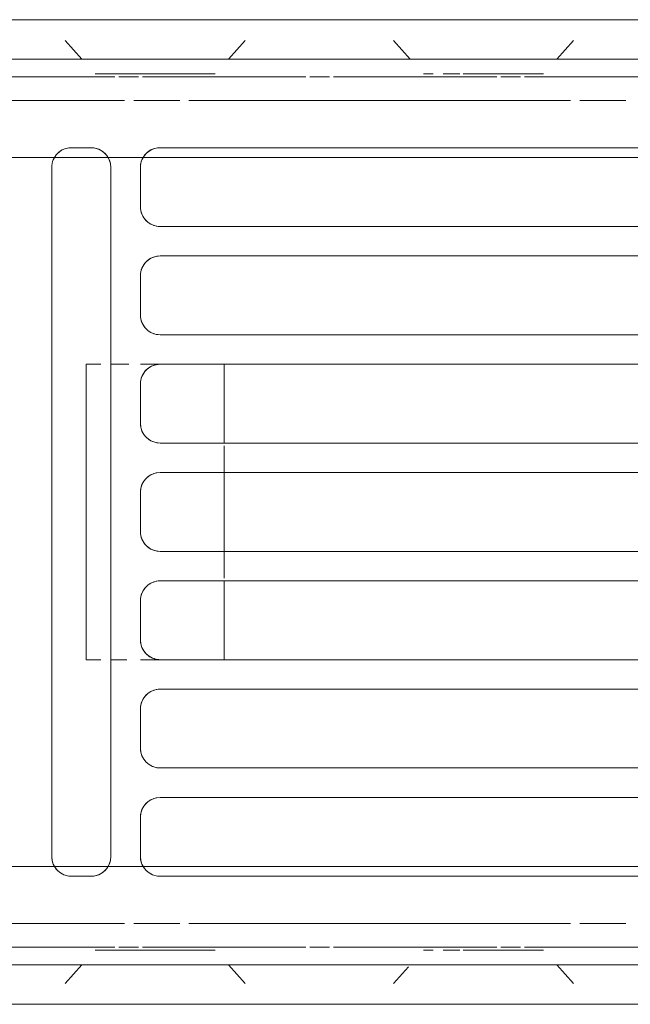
# Model space of a CAD drawing. Header units: millimetres. Extents: x -43279 to 212857, y -33734 to 71307.
# Tile 24 of 70: x -33098 to -33036, y 6215 to 6315. Entities that reach past the tile are written whole.
import ezdxf

# ---------------------------------------------------------------- set-up
doc = ezdxf.new("R2010")
doc.units = ezdxf.units.MM
doc.layers.add('M-EQPM', color=7, linetype='Continuous', lineweight=18)
doc.layers.add('Стены', color=7, linetype='Continuous', lineweight=5)

# ---------------------------------------------------------------- blocks, each defined once
blk = doc.blocks.new('PR_Радиатор_PradoUniversal_PRADO - 22-300-V1661-50_ОВ_L01_Отметка 0_Отопление - зависимый 2')
at = {"layer": 'M-EQPM', "color": 254, "true_color": 0xe6e6e6}
for p, q in [((-491.63, -8), (-494.33, -8)), ((-494.33, -8), (-491.63, -8)), ((-475.03, -8), (-491.63, -8)), ((-491.63, -8), (-475.03, -8)), ((-475.03, -8), (-472.33, -8)), ((-472.33, -8), (-475.03, -8)), ((-458.3, -8), (-461, -8)), ((-461, -8), (-458.3, -8)), ((-441.7, -8), (-458.3, -8)), ((-458.3, -8), (-441.7, -8)), ((-441.7, -8), (-439, -8)), ((-439, -8), (-441.7, -8)), ((-492.46, -10.11), (-490.77, -12)), ((-490.77, -12), (-492.46, -10.11)), ((-474.21, -10.11), (-475.73, -11.81)), ((-475.73, -11.81), (-474.21, -10.11)), ((-459.12, -10.11), (-457.44, -12)), ((-457.44, -12), (-459.12, -10.11)), ((-440.88, -10.11), (-442.56, -12)), ((-442.56, -12), (-440.88, -10.11)), ((-536, -12), (536, -12)), ((-504.1, -13.8), (-487.5, -13.8)), ((-487.1, -13.8), (-485.1, -13.8)), ((-484.7, -13.8), (-468.1, -13.8)), ((-467.7, -13.8), (-465.7, -13.8)), ((-465.3, -13.8), (-448.7, -13.8)), ((-448.3, -13.8), (-446.3, -13.8)), ((-445.9, -13.8), (445.9, -13.8)), ((-493.1, -16.2), (-497.77, -16.2)), ((-453.43, -16.2), (-492.17, -16.2)), ((-447.83, -16.2), (-452.5, -16.2)), ((-408.17, -16.2), (-446.9, -16.2)), ((-450.5, -21), (-519.5, -21)), ((-442, -21), (-443.5, -21)), ((-442, -22), (-510.5, -22)), ((-9, -22), (-440, -22)), ((-448.5, -27), (-448.5, -23)), ((-445.5, -23), (-445.5, -42)), ((-442, -22), (-440, -22)), ((-439.5, -93), (-439.5, -23)), ((-519.5, -29), (-450.5, -29)), ((-450.5, -32), (-519.5, -32)), ((-448.5, -38), (-448.5, -34)), ((-519.5, -40), (-450.5, -40)), ((-457, -43), (-519.5, -43)), ((-457, -43), (-457, -44.5)), ((-444.5, -43), (-443, -43)), ((-443, -43), (-443, -44.5)), ((-519.5, -51), (-457, -51)), ((-457, -54), (-519.5, -54)), ((-519.5, -62), (-457, -62)), ((-457, -65), (-519.5, -65)), ((-457, -71.5), (-457, -73)), ((-443, -71.5), (-443, -73)), ((-519.5, -73), (-457, -73)), ((-443, -73), (-444.5, -73)), ((-445.5, -74), (-445.5, -93)), ((-450.5, -76), (-519.5, -76)), ((-448.5, -82), (-448.5, -78)), ((-519.5, -84), (-450.5, -84)), ((-450.5, -87), (-519.5, -87)), ((-448.5, -93), (-448.5, -89)), ((-510.5, -94), (-442, -94)), ((-440, -94), (-442, -94)), ((-440, -94), (-9, -94)), ((-519.5, -95), (-450.5, -95)), ((-443.5, -95), (-442, -95)), ((-497.77, -99.8), (-493.1, -99.8)), ((-492.17, -99.8), (-453.43, -99.8)), ((-452.5, -99.8), (-447.83, -99.8)), ((-446.9, -99.8), (-408.17, -99.8)), ((-487.5, -102.2), (-504.1, -102.2)), ((-485.1, -102.2), (-487.1, -102.2)), ((-468.1, -102.2), (-484.7, -102.2)), ((-465.7, -102.2), (-467.7, -102.2)), ((-448.7, -102.2), (-465.3, -102.2)), ((-446.3, -102.2), (-448.3, -102.2)), ((445.9, -102.2), (-445.9, -102.2)), ((536, -104), (-536, -104)), ((-492.46, -105.89), (-490.77, -104)), ((-490.77, -104), (-492.46, -105.89)), ((-474.21, -105.89), (-475.9, -104)), ((-475.9, -104), (-474.21, -105.89)), ((-459.12, -105.89), (-457.44, -104)), ((-457.44, -104), (-459.12, -105.89)), ((-440.88, -105.89), (-442.56, -104)), ((-442.56, -104), (-440.88, -105.89)), ((-491.63, -108), (-494.33, -108)), ((-494.33, -108), (-491.63, -108)), ((-475.03, -108), (-491.63, -108)), ((-491.63, -108), (-475.03, -108)), ((-475.03, -108), (-472.33, -108)), ((-472.33, -108), (-475.03, -108)), ((-458.3, -108), (-461, -108)), ((-461, -108), (-458.3, -108)), ((-441.7, -108), (-458.3, -108)), ((-458.3, -108), (-441.7, -108)), ((-441.7, -108), (-439, -108)), ((-439, -108), (-441.7, -108))]:
    blk.add_line(p, q, dxfattribs=at)
at = {"layer": 'M-EQPM'}
for p, q in [((532.9, -8), (-532.9, -8)), ((536, -12), (-536, -12)), ((-519.5, -21), (-450.5, -21)), ((-443.5, -21), (-441.5, -21)), ((-530.23, -22), (-442, -22)), ((-448.5, -23), (-448.5, -27)), ((-445.5, -93), (-445.5, -23)), ((-440, -22), (-9, -22)), ((-439.5, -23), (-439.5, -93)), ((-450.5, -29), (-519.5, -29)), ((-519.5, -32), (-450.5, -32)), ((-448.5, -34), (-448.5, -38)), ((-450.5, -40), (-519.5, -40)), ((-519.5, -43), (-450.5, -43)), ((-457, -44.5), (-457, -43)), ((-448.5, -45), (-448.5, -49)), ((-450.5, -51), (-519.5, -51)), ((-519.5, -54), (-450.5, -54)), ((-448.5, -56), (-448.5, -60)), ((-450.5, -62), (-519.5, -62)), ((-519.5, -65), (-450.5, -65)), ((-448.5, -67), (-448.5, -71)), ((-457, -73), (-457, -71.5)), ((-450.5, -73), (-519.5, -73)), ((-519.5, -76), (-450.5, -76)), ((-448.5, -78), (-448.5, -82)), ((-450.5, -84), (-519.5, -84)), ((-519.5, -87), (-450.5, -87)), ((-448.5, -89), (-448.5, -93)), ((-442, -94), (-530.23, -94)), ((-9, -94), (-440, -94)), ((-450.5, -95), (-519.5, -95)), ((-441.5, -95), (-443.5, -95)), ((-536, -104), (536, -104)), ((-532.9, -108), (532.9, -108))]:
    blk.add_line(p, q, dxfattribs=at)
at = {"layer": 'M-EQPM', "color": 7, "true_color": 0xfefefe}
for p, q in [((-487.5, -13.8), (-504.1, -13.8)), ((-485.1, -13.8), (-487.1, -13.8)), ((-468.1, -13.8), (-484.7, -13.8)), ((-478.23, -13.5), (-477.53, -13.5)), ((-477.53, -13.5), (-478.23, -13.5)), ((-465.7, -13.8), (-467.7, -13.8)), ((-448.7, -13.8), (-465.3, -13.8)), ((-446.3, -13.8), (-448.3, -13.8)), ((445.9, -13.8), (-445.9, -13.8)), ((-497.77, -16.2), (-493.1, -16.2)), ((-492.17, -16.2), (-453.43, -16.2)), ((-452.5, -16.2), (-447.83, -16.2)), ((-446.9, -16.2), (-408.17, -16.2)), ((-442, -22), (-440, -22)), ((-455.5, -43), (-457, -43)), ((-450.5, -43), (-455.5, -43)), ((-455.5, -43), (-450.5, -43)), ((-450.5, -43), (-455.5, -43)), ((-450.5, -43), (-448.5, -43)), ((-448.5, -43), (-450.5, -43)), ((-447.12, -43), (-445.5, -43)), ((-445.5, -43), (-447.12, -43)), ((-457, -44.5), (-457, -51)), ((-443, -44.5), (-443, -52)), ((-443, -52), (-443, -44.5)), ((-457, -54), (-457, -51.28)), ((-457, -51.28), (-457, -54)), ((-443, -64), (-443, -52)), ((-457, -54), (-457, -62)), ((-457, -64.72), (-457, -62)), ((-457, -62), (-457, -64.72)), ((-443, -64), (-443, -71.5)), ((-443, -71.5), (-443, -64)), ((-457, -65), (-457, -71.5)), ((-457, -73), (-455.5, -73)), ((-455.5, -73), (-450.5, -73)), ((-450.5, -73), (-455.5, -73)), ((-455.5, -73), (-450.5, -73)), ((-448.5, -73), (-450.5, -73)), ((-450.5, -73), (-448.5, -73)), ((-445.5, -73), (-447.32, -73)), ((-447.32, -73), (-445.5, -73)), ((-440, -94), (-442, -94)), ((-493.1, -99.8), (-497.77, -99.8)), ((-453.43, -99.8), (-492.17, -99.8)), ((-447.83, -99.8), (-452.5, -99.8)), ((-408.17, -99.8), (-446.9, -99.8)), ((-504.1, -102.2), (-487.5, -102.2)), ((-487.1, -102.2), (-485.1, -102.2)), ((-484.7, -102.2), (-468.1, -102.2)), ((-478.23, -102.5), (-477.53, -102.5)), ((-477.53, -102.5), (-478.23, -102.5)), ((-467.7, -102.2), (-465.7, -102.2)), ((-465.3, -102.2), (-448.7, -102.2)), ((-448.3, -102.2), (-446.3, -102.2)), ((-445.9, -102.2), (445.9, -102.2))]:
    blk.add_line(p, q, dxfattribs=at)
at = {"layer": 'M-EQPM', "color": 7, "true_color": 0xfcfcfc}
for p, q in [((-489.14, -13.5), (-489.43, -13.5)), ((-489.43, -13.5), (-487.42, -13.5)), ((-488.43, -13.5), (-489.14, -13.5)), ((-481.25, -13.5), (-488.43, -13.5)), ((-487.42, -13.5), (-481.25, -13.5)), ((-480.92, -13.5), (-479.25, -13.5)), ((-479.25, -13.5), (-480.92, -13.5)), ((-477.53, -13.5), (-477.23, -13.5)), ((-477.23, -13.5), (-477.53, -13.5)), ((-455.1, -13.5), (-456.1, -13.5)), ((-456.1, -13.5), (-454.08, -13.5)), ((-444.9, -13.5), (-455.1, -13.5)), ((-454.08, -13.5), (-444.9, -13.5)), ((-444.9, -13.5), (-444.19, -13.5)), ((-443.9, -13.5), (-444.9, -13.5)), ((-444.19, -13.5), (-443.9, -13.5)), ((-510.5, -22), (-442, -22)), ((-440, -22), (-442, -22)), ((-440, -22), (-9, -22)), ((-455.5, -43), (-457, -43)), ((-457, -43), (-455.5, -43)), ((-443, -43), (-444.5, -43)), ((-443, -44.5), (-443, -43)), ((-457, -51), (-457, -44.5)), ((-448.5, -49), (-448.5, -45)), ((-445.5, -44.5), (-445.5, -71.5)), ((-456, -51), (-450.5, -51)), ((-443, -52), (-443, -64)), ((-457, -62), (-457, -54)), ((-450.5, -54), (-456, -54)), ((-448.5, -60), (-448.5, -56)), ((-456, -62), (-450.5, -62)), ((-457, -71.5), (-457, -65)), ((-450.5, -65), (-456, -65)), ((-448.5, -71), (-448.5, -67)), ((-443, -73), (-443, -71.5)), ((-457, -73), (-455.5, -73)), ((-455.5, -73), (-457, -73)), ((-444.5, -73), (-443, -73)), ((-442, -94), (-510.5, -94)), ((-442, -94), (-440, -94)), ((-9, -94), (-440, -94)), ((-488.43, -102.5), (-489.43, -102.5)), ((-489.43, -102.5), (-488.84, -102.5)), ((-488.84, -102.5), (-487.42, -102.5)), ((-481.25, -102.5), (-488.43, -102.5)), ((-487.42, -102.5), (-481.25, -102.5)), ((-480.92, -102.5), (-479.25, -102.5)), ((-479.25, -102.5), (-480.92, -102.5)), ((-477.53, -102.5), (-477.23, -102.5)), ((-477.23, -102.5), (-477.53, -102.5)), ((-455.1, -102.5), (-456.1, -102.5)), ((-456.1, -102.5), (-454.08, -102.5)), ((-444.9, -102.5), (-455.1, -102.5)), ((-454.08, -102.5), (-444.9, -102.5)), ((-444.9, -102.5), (-444.19, -102.5)), ((-443.9, -102.5), (-444.9, -102.5)), ((-444.19, -102.5), (-443.9, -102.5))]:
    blk.add_line(p, q, dxfattribs=at)
at = {"layer": 'M-EQPM'}
for centre, start, end in [((-450.5, -23), 0, 90), ((-443.5, -23), 90, 180), ((-441.5, -23), 0, 90), ((-450.5, -23), 0, 75), ((-443.5, -23), 105, 180), ((-441.5, -23), 0, 45), ((-450.5, -27), 270, 360), ((-450.5, -27), 270, 345), ((-450.5, -34), 0, 90), ((-450.5, -34), 15, 90), ((-450.5, -38), 270, 0), ((-450.5, -38), 270, 345), ((-450.5, -45), 0, 90), ((-450.5, -49), 270, 0), ((-450.5, -56), 360, 90), ((-450.5, -60), 270, 360), ((-450.5, -67), 0, 90), ((-450.5, -71), 270, 0), ((-450.5, -78), 360, 90), ((-450.5, -78), 15, 90), ((-450.5, -82), 270, 0), ((-450.5, -82), 270, 345), ((-450.5, -89), 360, 90), ((-450.5, -89), 15, 90), ((-450.5, -93), 270, 0), ((-450.5, -93), 285, 0), ((-443.5, -93), 180, 270), ((-443.5, -93), 180, 255), ((-441.5, -93), 270, 0), ((-441.5, -93), 315, 0)]:
    blk.add_arc(centre, 2, start, end, dxfattribs=at)
at = {"layer": 'M-EQPM', "color": 254, "true_color": 0xe6e6e6}
for centre, start, end in [((-450.5, -23), 75, 90), ((-443.5, -23), 90, 105), ((-441.5, -23), 45, 75), ((-450.5, -27), 345, 360), ((-450.5, -34), 360, 15), ((-450.5, -38), 345, 360), ((-450.5, -45), 15, 30), ((-450.5, -49), 270, 345), ((-450.5, -56), 15, 90), ((-450.5, -60), 270, 345), ((-450.5, -67), 15, 90), ((-450.5, -71), 330, 345), ((-450.5, -78), 360, 15), ((-450.5, -82), 345, 0), ((-450.5, -89), 360, 15), ((-450.5, -93), 270, 285), ((-443.5, -93), 255, 270), ((-441.5, -93), 285, 315)]:
    blk.add_arc(centre, 2, start, end, dxfattribs=at)
at = {"layer": 'M-EQPM', "color": 7, "true_color": 0xfcfcfc}
for centre, start, end in [((-441.5, -23), 75, 90), ((-450.5, -45), 60, 75), ((-450.5, -45), 45, 60), ((-450.5, -45), 360, 15), ((-450.5, -49), 345, 360), ((-450.5, -56), 360, 15), ((-450.5, -60), 345, 360), ((-450.5, -67), 0, 15), ((-450.5, -71), 345, 360), ((-450.5, -71), 285, 330), ((-441.5, -93), 270, 285)]:
    blk.add_arc(centre, 2, start, end, dxfattribs=at)
at = {"layer": 'M-EQPM', "color": 7, "true_color": 0xfefefe}
for centre, start, end in [((-450.5, -45), 75, 90), ((-450.5, -45), 30, 45), ((-450.5, -71), 270, 285)]:
    blk.add_arc(centre, 2, start, end, dxfattribs=at)
blk = doc.blocks.new('A$Cc29e8ddc')
at = {"layer": 'M-EQPM', "color": 254, "true_color": 0xe6e6e6, "rotation": 180}
blk.add_blockref('PR_Радиатор_PradoUniversal_PRADO - 22-300-V1661-50_ОВ_L01_Отметка 0_Отопление - зависимый 2', (1093.41, 20.89), dxfattribs=at)

msp = doc.modelspace()

# ---------------------------------------------------------------- block references
at = {"layer": 'Стены', "linetype": 'ByBlock'}
msp.add_blockref('A$Cc29e8ddc', (-34627.37, 6186.02), dxfattribs=at)

doc.saveas('drawing.dxf')
